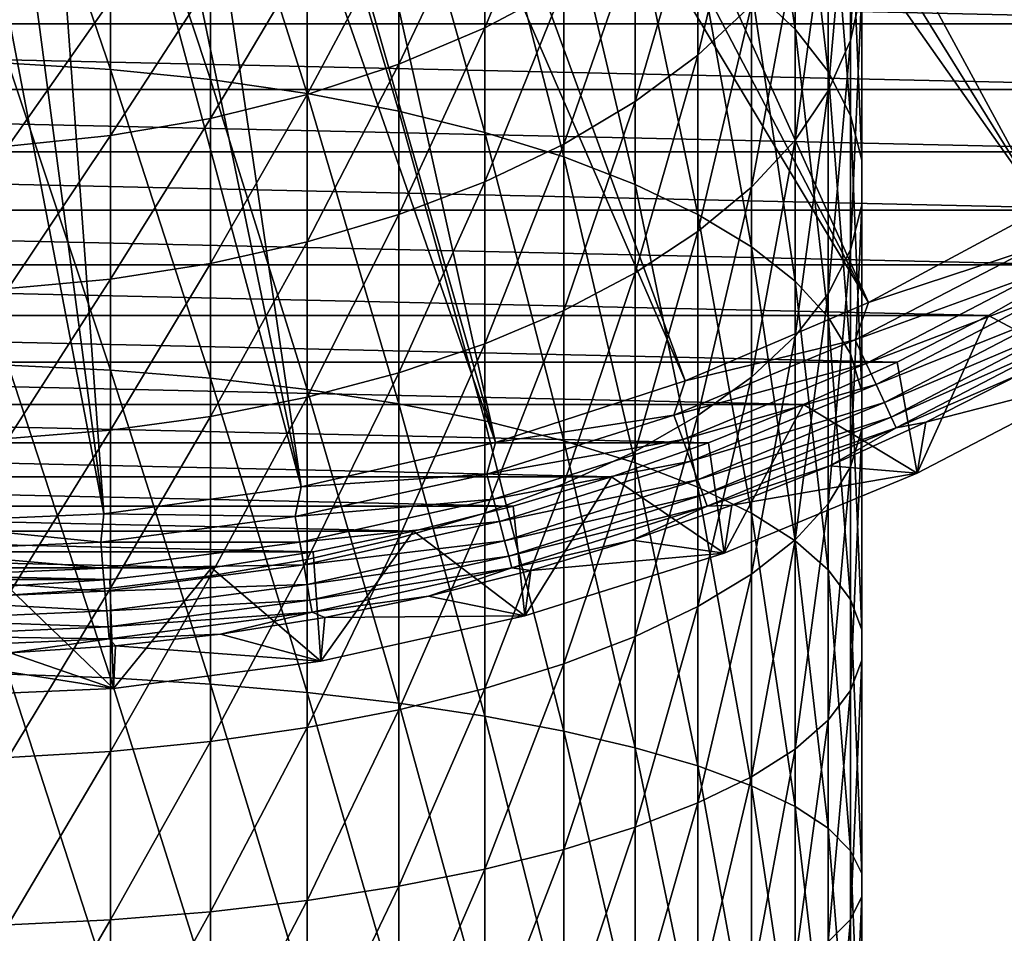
# Model space of a CAD drawing. Header units: metres. Extents: x -109 to 109, y -342 to 116.
# Tile 196 of 213: x 78 to 91, y 48 to 60. Entities that reach past the tile are written whole.
import ezdxf

# ---------------------------------------------------------------- set-up
doc = ezdxf.new("R2010")
doc.units = ezdxf.units.M
doc.layers.add('solid_505140_SW0001', color=7, linetype='CONTINUOUS')

msp = doc.modelspace()

# ---------------------------------------------------------------- linework, layer by layer
at = {"layer": 'solid_505140_SW0001'}
for points in [[(94.208527, 59.226273, -253.347092), (85.846077, 70.736244, -248.168854), (85.160034, 70.26474, -248.168854)], [(94.208527, 59.226273, -253.347092), (96.322075, 60.91177, -253.347092), (85.846077, 70.736244, -248.168854)], [(91.952393, 57.737011, -253.347092), (85.160034, 70.26474, -248.168854), (84.450256, 69.829781, -248.168854)], [(91.952393, 57.737011, -253.347092), (94.208527, 59.226273, -253.347092), (85.160034, 70.26474, -248.168854)], [(91.952393, 57.737011, -253.347092), (84.450256, 69.829781, -248.168854), (83.718681, 69.432571, -248.168854)], [(89.571846, 56.455986, -253.347092), (83.718681, 69.432571, -248.168854), (82.967316, 69.074188, -248.168854)], [(89.571846, 56.455986, -253.347092), (91.952393, 57.737011, -253.347092), (83.718681, 69.432571, -248.168854)], [(89.571846, 56.455986, -253.347092), (82.967316, 69.074188, -248.168854), (82.198227, 68.755623, -248.168854)], [(87.08606, 55.393513, -253.347092), (82.198227, 68.755623, -248.168854), (81.413513, 68.477737, -248.168854)], [(87.08606, 55.393513, -253.347092), (89.571846, 56.455986, -253.347092), (82.198227, 68.755623, -248.168854)], [(84.515038, 54.55814, -253.347092), (81.413513, 68.477737, -248.168854), (80.615326, 68.241302, -248.168854)], [(84.515038, 54.55814, -253.347092), (87.08606, 55.393513, -253.347092), (81.413513, 68.477737, -248.168854)], [(84.515038, 54.55814, -253.347092), (80.615326, 68.241302, -248.168854), (79.805862, 68.046974, -248.168854)], [(81.879478, 53.956589, -253.347092), (79.805862, 68.046974, -248.168854), (78.987343, 67.895271, -248.168854)], [(81.879478, 53.956589, -253.347092), (84.515038, 54.55814, -253.347092), (79.805862, 68.046974, -248.168854)], [(81.879478, 53.956589, -253.347092), (78.987343, 67.895271, -248.168854), (78.16201, 67.786613, -248.168854)], [(79.200607, 53.593712, -253.347092), (77.332138, 67.721306, -248.168854), (76.5, 67.699516, -248.168854)], [(79.200607, 53.593712, -253.347092), (78.16201, 67.786613, -248.168854), (77.332138, 67.721306, -248.168854)], [(79.200607, 53.593712, -253.347092), (81.879478, 53.956589, -253.347092), (78.16201, 67.786613, -248.168854)], [(79.200607, 53.593712, -253.347092), (76.5, 67.699516, -248.168854), (76.5, 53.472427, -253.347092)], [(88.576698, 60.16552, -0.098515), (88.576698, 63.46394, -1.837521), (87.985657, 64.101616, -0.730541)], [(87.985657, 60.718605, 1.053065), (88.576698, 60.16552, -0.098515), (87.985657, 64.101616, -0.730541)], [(79.294617, 59.618465, 8.731371), (79.294617, 63.578938, 7.008547), (77.905548, 63.677528, 7.213824)], [(77.905548, 59.701427, 8.943448), (79.294617, 59.618465, 8.731371), (77.905548, 63.677528, 7.213824)], [(80.650917, 59.481281, 8.380672), (80.650917, 63.415901, 6.669093), (79.294617, 63.578938, 7.008547)], [(79.294617, 59.618465, 8.731371), (80.650917, 59.481281, 8.380672), (79.294617, 63.578938, 7.008547)], [(89.026154, 59.588009, -1.300947), (89.026154, 62.7981, -2.993384), (88.576698, 63.46394, -1.837521)], [(88.576698, 60.16552, -0.098515), (89.026154, 59.588009, -1.300947), (88.576698, 63.46394, -1.837521)], [(89.328743, 60.012283, -7.829413), (89.328743, 62.732822, -9.535296), (89.480934, 63.520073, -8.378384)], [(89.480934, 60.710785, -6.616852), (89.328743, 60.012283, -7.829413), (89.480934, 63.520073, -8.378384)], [(81.958557, 59.291481, 7.895463), (81.958557, 63.190334, 6.199441), (80.650917, 63.415901, 6.669093)], [(80.650917, 59.481281, 8.380672), (81.958557, 59.291481, 7.895463), (80.650917, 63.415901, 6.669093)], [(83.202202, 59.051285, 7.281434), (83.202202, 62.904881, 5.6051), (81.958557, 63.190334, 6.199441)], [(81.958557, 59.291481, 7.895463), (83.202202, 59.051285, 7.281434), (81.958557, 63.190334, 6.199441)], [(84.367264, 58.763515, 6.545782), (84.367264, 62.562889, 4.893036), (83.202202, 62.904881, 5.6051)], [(83.202202, 59.051285, 7.281434), (84.367264, 58.763515, 6.545782), (83.202202, 62.904881, 5.6051)], [(84.367264, 60.182117, -17.891155), (84.367264, 62.149517, -19.581551), (85.440094, 62.768837, -18.91308)], [(85.440094, 60.749695, -17.178228), (84.367264, 60.182117, -17.891155), (85.440094, 62.768837, -18.91308)], [(87.259956, 59.811768, -13.827971), (87.259956, 62.084152, -15.502048), (87.985657, 62.835381, -14.558446)], [(87.985657, 60.490307, -12.830817), (87.259956, 59.811768, -13.827971), (87.985657, 62.835381, -14.558446)], [(89.328743, 58.992844, -2.540135), (89.328743, 62.111904, -4.184579), (89.026154, 62.7981, -2.993384)], [(89.026154, 59.588009, -1.300947), (89.328743, 58.992844, -2.540135), (89.026154, 62.7981, -2.993384)], [(89.026154, 59.326088, -9.020608), (89.026154, 61.959446, -10.671824), (89.328743, 62.732822, -9.535296)], [(89.328743, 60.012283, -7.829413), (89.026154, 59.326088, -9.020608), (89.328743, 62.732822, -9.535296)], [(85.440094, 58.431545, 5.697134), (85.440094, 62.168362, 4.071598), (84.367264, 62.562889, 4.893036)], [(84.367264, 58.763515, 6.545782), (85.440094, 58.431545, 5.697134), (84.367264, 62.562889, 4.893036)], [(83.202202, 59.690109, -18.509155), (83.202202, 61.612659, -20.161015), (84.367264, 62.149517, -19.581551)], [(84.367264, 60.182117, -17.891155), (83.202202, 59.690109, -18.509155), (84.367264, 62.149517, -19.581551)], [(86.408104, 58.059261, 4.745437), (86.408104, 61.725933, 3.150416), (85.440094, 62.168362, 4.071598)], [(85.440094, 58.431545, 5.697134), (86.408104, 58.059261, 4.745437), (85.440094, 62.168362, 4.071598)], [(89.480934, 58.387005, -3.80155), (89.480934, 61.413403, -5.397141), (89.328743, 62.111904, -4.184579)], [(89.328743, 58.992844, -2.540135), (89.480934, 58.387005, -3.80155), (89.328743, 62.111904, -4.184579)], [(86.408104, 59.181347, -14.754413), (86.408104, 61.386196, -16.378736), (87.259956, 62.084152, -15.502048)], [(87.259956, 59.811768, -13.827971), (86.408104, 59.181347, -14.754413), (87.259956, 62.084152, -15.502048)], [(88.576698, 58.660248, -10.176472), (88.576698, 61.209007, -11.77464), (89.026154, 61.959446, -10.671824)], [(89.026154, 59.326088, -9.020608), (88.576698, 58.660248, -10.176472), (89.026154, 61.959446, -10.671824)], [(87.259956, 57.651035, 3.701851), (87.259956, 61.240784, 2.140291), (86.408104, 61.725933, 3.150416)], [(86.408104, 58.059261, 4.745437), (87.259956, 57.651035, 3.701851), (86.408104, 61.725933, 3.150416)], [(81.958557, 59.279442, -19.024982), (81.958557, 61.164558, -20.644678), (83.202202, 61.612659, -20.161015)], [(83.202202, 59.690109, -18.509155), (81.958557, 59.279442, -19.024982), (83.202202, 61.612659, -20.161015)], [(85.440094, 58.606438, -15.599278), (85.440094, 60.749695, -17.178228), (86.408104, 61.386196, -16.378736)], [(86.408104, 59.181347, -14.754413), (85.440094, 58.606438, -15.599278), (86.408104, 61.386196, -16.378736)], [(89.480934, 57.777596, -5.070404), (89.480934, 60.710785, -6.616852), (89.480934, 61.413403, -5.397141)], [(89.480934, 58.387005, -3.80155), (89.480934, 57.777596, -5.070404), (89.480934, 61.413403, -5.397141)], [(96.910835, 60.237408, -259), (56.089169, 60.237408, -259), (55.061275, 61.176922, -259)], [(96.910835, 60.237408, -259), (55.061275, 61.176922, -259), (97.938728, 61.176922, -259)], [(80.650917, 58.954933, -19.432592), (80.650917, 60.810467, -21.026873), (81.958557, 61.164558, -20.644678)], [(81.958557, 59.279442, -19.024982), (80.650917, 58.954933, -19.432592), (81.958557, 61.164558, -20.644678)], [(87.985657, 57.211651, 2.578609), (87.985657, 60.718605, 1.053065), (87.259956, 61.240784, 2.140291)], [(87.259956, 57.651035, 3.701851), (87.985657, 57.211651, 2.578609), (87.259956, 61.240784, 2.140291)], [(87.985657, 58.022568, -11.283451), (87.985657, 60.490307, -12.830817), (88.576698, 61.209007, -11.77464)], [(88.576698, 58.660248, -10.176472), (87.985657, 58.022568, -11.283451), (88.576698, 61.209007, -11.77464)], [(79.294617, 58.720387, -19.727205), (79.294617, 60.554535, -21.303114), (80.650917, 60.810467, -21.026873)], [(80.650917, 58.954933, -19.432592), (79.294617, 58.720387, -19.727205), (80.650917, 60.810467, -21.026873)], [(84.367264, 58.093781, -16.352665), (84.367264, 60.182117, -17.891155), (85.440094, 60.749695, -17.178228)], [(85.440094, 58.606438, -15.599278), (84.367264, 58.093781, -16.352665), (85.440094, 60.749695, -17.178228)], [(88.576698, 56.746254, 1.388883), (88.576698, 60.16552, -0.098515), (87.985657, 60.718605, 1.053065)], [(87.985657, 57.211651, 2.578609), (88.576698, 56.746254, 1.388883), (87.985657, 60.718605, 1.053065)], [(89.328743, 57.171757, -6.331819), (89.328743, 60.012283, -7.829413), (89.480934, 60.710785, -6.616852)], [(89.480934, 57.777596, -5.070404), (89.328743, 57.171757, -6.331819), (89.480934, 60.710785, -6.616852)], [(77.905548, 58.578548, -19.905365), (77.905548, 60.399769, -21.470163), (79.294617, 60.554535, -21.303114)], [(79.294617, 58.720387, -19.727205), (77.905548, 58.578548, -19.905365), (79.294617, 60.554535, -21.303114)], [(87.259956, 57.420525, -12.328569), (87.259956, 59.811768, -13.827971), (87.985657, 60.490307, -12.830817)], [(87.985657, 58.022568, -11.283451), (87.259956, 57.420525, -12.328569), (87.985657, 60.490307, -12.830817)], [(95.84243, 59.345436, -259), (57.157566, 59.345436, -259), (56.089169, 60.237408, -259)], [(95.84243, 59.345436, -259), (56.089169, 60.237408, -259), (96.910835, 60.237408, -259)], [(83.202202, 57.64938, -17.005737), (83.202202, 59.690109, -18.509155), (84.367264, 60.182117, -17.891155)], [(84.367264, 58.093781, -16.352665), (83.202202, 57.64938, -17.005737), (84.367264, 60.182117, -17.891155)], [(89.026154, 56.260311, 0.146618), (89.026154, 59.588009, -1.300947), (88.576698, 60.16552, -0.098515)], [(88.576698, 56.746254, 1.388883), (89.026154, 56.260311, 0.146618), (88.576698, 60.16552, -0.098515)], [(89.026154, 56.576591, -7.571007), (89.026154, 59.326088, -9.020608), (89.328743, 60.012283, -7.829413)], [(89.328743, 57.171757, -6.331819), (89.026154, 56.576591, -7.571007), (89.328743, 60.012283, -7.829413)], [(79.294617, 55.540218, 10.153107), (79.294617, 59.618465, 8.731371), (77.905548, 59.701427, 8.943448)], [(77.905548, 55.607082, 10.370795), (79.294617, 55.540218, 10.153107), (77.905548, 59.701427, 8.943448)], [(86.408104, 56.861172, -13.299573), (86.408104, 59.181347, -14.754413), (87.259956, 59.811768, -13.827971)], [(87.259956, 57.420525, -12.328569), (86.408104, 56.861172, -13.299573), (87.259956, 59.811768, -13.827971)], [(80.650917, 55.429653, 9.793128), (80.650917, 59.481281, 8.380672), (79.294617, 59.618465, 8.731371)], [(79.294617, 55.540218, 10.153107), (80.650917, 55.429653, 9.793128), (79.294617, 59.618465, 8.731371)], [(81.958557, 57.27845, -17.55084), (81.958557, 59.279442, -19.024982), (83.202202, 59.690109, -18.509155)], [(83.202202, 57.64938, -17.005737), (81.958557, 57.27845, -17.55084), (83.202202, 59.690109, -18.509155)], [(89.328743, 55.75951, -1.133619), (89.328743, 58.992844, -2.540135), (89.026154, 59.588009, -1.300947)], [(89.026154, 56.260311, 0.146618), (89.328743, 55.75951, -1.133619), (89.026154, 59.588009, -1.300947)], [(81.958557, 55.276676, 9.295081), (81.958557, 59.291481, 7.895463), (80.650917, 59.481281, 8.380672)], [(80.650917, 55.429653, 9.793128), (81.958557, 55.276676, 9.295081), (80.650917, 59.481281, 8.380672)], [(94.734879, 58.502159, -259), (58.265121, 58.502159, -259), (57.157566, 59.345436, -259)], [(94.734879, 58.502159, -259), (57.157566, 59.345436, -259), (95.84243, 59.345436, -259)], [(88.576698, 55.999081, -8.773439), (88.576698, 58.660248, -10.176472), (89.026154, 59.326088, -9.020608)], [(89.026154, 56.576591, -7.571007), (88.576698, 55.999081, -8.773439), (89.026154, 59.326088, -9.020608)], [(80.650917, 56.98534, -17.981583), (80.650917, 58.954933, -19.432592), (81.958557, 59.279442, -19.024982)], [(81.958557, 57.27845, -17.55084), (80.650917, 56.98534, -17.981583), (81.958557, 59.279442, -19.024982)], [(83.202202, 55.083088, 8.664804), (83.202202, 59.051285, 7.281434), (81.958557, 59.291481, 7.895463)], [(81.958557, 55.276676, 9.295081), (83.202202, 55.083088, 8.664804), (81.958557, 59.291481, 7.895463)], [(85.440094, 56.351074, -14.185079), (85.440094, 58.606438, -15.599278), (86.408104, 59.181347, -14.754413)], [(86.408104, 56.861172, -13.299573), (85.440094, 56.351074, -14.185079), (86.408104, 59.181347, -14.754413)], [(84.367264, 54.851154, 7.909687), (84.367264, 58.763515, 6.545782), (83.202202, 59.051285, 7.281434)], [(83.202202, 55.083088, 8.664804), (84.367264, 54.851154, 7.909687), (83.202202, 59.051285, 7.281434)], [(79.294617, 56.773487, -18.292915), (79.294617, 58.720387, -19.727205), (80.650917, 58.954933, -19.432592)], [(80.650917, 56.98534, -17.981583), (79.294617, 56.773487, -18.292915), (80.650917, 58.954933, -19.432592)], [(89.480934, 55.249729, -2.436819), (89.480934, 58.387005, -3.80155), (89.328743, 58.992844, -2.540135)], [(89.328743, 55.75951, -1.133619), (89.480934, 55.249729, -2.436819), (89.328743, 58.992844, -2.540135)], [(85.440094, 54.583595, 7.038583), (85.440094, 58.431545, 5.697134), (84.367264, 58.763515, 6.545782)], [(84.367264, 54.851154, 7.909687), (85.440094, 54.583595, 7.038583), (84.367264, 58.763515, 6.545782)], [(77.905548, 56.645374, -18.481186), (77.905548, 58.578548, -19.905365), (79.294617, 58.720387, -19.727205)], [(79.294617, 56.773487, -18.292915), (77.905548, 56.645374, -18.481186), (79.294617, 58.720387, -19.727205)], [(87.985657, 55.445995, -9.925019), (87.985657, 58.022568, -11.283451), (88.576698, 58.660248, -10.176472)], [(88.576698, 55.999081, -8.773439), (87.985657, 55.445995, -9.925019), (88.576698, 58.660248, -10.176472)], [(93.590271, 57.709148, -259), (59.409733, 57.709148, -259), (58.265121, 58.502159, -259)], [(93.590271, 57.709148, -259), (58.265121, 58.502159, -259), (94.734879, 58.502159, -259)], [(84.367264, 55.896206, -14.974703), (84.367264, 58.093781, -16.352665), (85.440094, 58.606438, -15.599278)], [(85.440094, 56.351074, -14.185079), (84.367264, 55.896206, -14.974703), (85.440094, 58.606438, -15.599278)], [(86.408104, 54.28355, 6.061704), (86.408104, 58.059261, 4.745437), (85.440094, 58.431545, 5.697134)], [(85.440094, 54.583595, 7.038583), (86.408104, 54.28355, 6.061704), (85.440094, 58.431545, 5.697134)], [(89.480934, 54.736942, -3.747704), (89.480934, 57.777596, -5.070404), (89.480934, 58.387005, -3.80155)], [(89.480934, 55.249729, -2.436819), (89.480934, 54.736942, -3.747704), (89.480934, 58.387005, -3.80155)], [(83.202202, 55.501904, -15.659188), (83.202202, 57.64938, -17.005737), (84.367264, 58.093781, -16.352665)], [(84.367264, 55.896206, -14.974703), (83.202202, 55.501904, -15.659188), (84.367264, 58.093781, -16.352665)], [(87.259956, 53.954533, 4.990505), (87.259956, 57.651035, 3.701851), (86.408104, 58.059261, 4.745437)], [(86.408104, 54.28355, 6.061704), (87.259956, 53.954533, 4.990505), (86.408104, 58.059261, 4.745437)], [(87.259956, 54.923817, -11.012245), (87.259956, 57.420525, -12.328569), (87.985657, 58.022568, -11.283451)], [(87.985657, 55.445995, -9.925019), (87.259956, 54.923817, -11.012245), (87.985657, 58.022568, -11.283451)], [(92.411697, 56.968601, -259), (60.588306, 56.968601, -259), (59.409733, 57.709148, -259)], [(92.411697, 56.968601, -259), (59.409733, 57.709148, -259), (93.590271, 57.709148, -259)], [(89.328743, 54.227161, -5.050905), (89.328743, 57.171757, -6.331819), (89.480934, 57.777596, -5.070404)], [(89.480934, 54.736942, -3.747704), (89.328743, 54.227161, -5.050905), (89.480934, 57.777596, -5.070404)], [(91.754517, 57.17841, -253.519211), (91.952393, 57.737011, -253.347092), (89.571846, 56.455986, -253.347092)], [(81.958557, 55.172791, -16.230513), (81.958557, 57.27845, -17.55084), (83.202202, 57.64938, -17.005737)], [(83.202202, 55.501904, -15.659188), (81.958557, 55.172791, -16.230513), (83.202202, 57.64938, -17.005737)], [(87.985657, 53.600399, 3.837543), (87.985657, 57.211651, 2.578609), (87.259956, 57.651035, 3.701851)], [(87.259956, 53.954533, 4.990505), (87.985657, 53.600399, 3.837543), (87.259956, 57.651035, 3.701851)], [(86.408104, 54.438667, -12.02237), (86.408104, 56.861172, -13.299573), (87.259956, 57.420525, -12.328569)], [(87.259956, 54.923817, -11.012245), (86.408104, 54.438667, -12.02237), (87.259956, 57.420525, -12.328569)], [(80.650917, 54.912727, -16.681973), (80.650917, 56.98534, -17.981583), (81.958557, 57.27845, -17.55084)], [(81.958557, 55.172791, -16.230513), (80.650917, 54.912727, -16.681973), (81.958557, 57.27845, -17.55084)], [(88.576698, 53.225307, 2.616335), (88.576698, 56.746254, 1.388883), (87.985657, 57.211651, 2.578609)], [(87.985657, 53.600399, 3.837543), (88.576698, 53.225307, 2.616335), (87.985657, 57.211651, 2.578609)], [(89.026154, 53.72636, -6.331141), (89.026154, 56.576591, -7.571007), (89.328743, 57.171757, -6.331819)], [(89.328743, 54.227161, -5.050905), (89.026154, 53.72636, -6.331141), (89.328743, 57.171757, -6.331819)], [(89.393669, 55.949432, -253.519211), (91.754517, 57.17841, -253.519211), (89.571846, 56.455986, -253.347092)], [(91.93045, 56.873676, -253.746521), (91.754517, 57.17841, -253.519211), (89.393669, 55.949432, -253.519211)], [(91.200783, 56.281502, -259), (61.799213, 56.281502, -259), (60.588306, 56.968601, -259)], [(91.200783, 56.281502, -259), (60.588306, 56.968601, -259), (92.411697, 56.968601, -259)], [(79.294617, 54.724754, -17.00828), (79.294617, 56.773487, -18.292915), (80.650917, 56.98534, -17.981583)], [(80.650917, 54.912727, -16.681973), (79.294617, 54.724754, -17.00828), (80.650917, 56.98534, -17.981583)], [(91.200783, 56.281502, -259), (92.411697, 56.968601, -259), (92.750031, 55.454193, -258.739532)], [(77.905548, 54.611084, -17.205608), (77.905548, 56.645374, -18.481186), (79.294617, 56.773487, -18.292915)], [(79.294617, 54.724754, -17.00828), (77.905548, 54.611084, -17.205608), (79.294617, 56.773487, -18.292915)], [(85.440094, 53.996239, -12.943552), (85.440094, 56.351074, -14.185079), (86.408104, 56.861172, -13.299573)], [(86.408104, 54.438667, -12.02237), (85.440094, 53.996239, -12.943552), (86.408104, 56.861172, -13.299573)], [(89.542381, 55.630524, -253.746521), (91.93045, 56.873676, -253.746521), (89.393669, 55.949432, -253.519211)], [(92.087463, 56.601723, -254.023773), (91.93045, 56.873676, -253.746521), (89.542381, 55.630524, -253.746521)], [(89.026154, 52.833652, 1.341201), (89.026154, 56.260311, 0.146618), (88.576698, 56.746254, 1.388883)], [(88.576698, 53.225307, 2.616335), (89.026154, 52.833652, 1.341201), (88.576698, 56.746254, 1.388883)], [(88.576698, 53.240417, -7.573406), (88.576698, 55.999081, -8.773439), (89.026154, 56.576591, -7.571007)], [(89.026154, 53.72636, -6.331141), (88.576698, 53.240417, -7.573406), (89.026154, 56.576591, -7.571007)], [(89.675095, 55.345921, -254.023773), (92.087463, 56.601723, -254.023773), (89.542381, 55.630524, -253.746521)], [(92.222038, 56.368633, -254.344772), (92.087463, 56.601723, -254.023773), (89.675095, 55.345921, -254.023773)], [(89.393669, 55.949432, -253.519211), (89.571846, 56.455986, -253.347092), (87.08606, 55.393513, -253.347092)], [(89.788841, 55.10199, -254.344772), (92.222038, 56.368633, -254.344772), (89.675095, 55.345921, -254.023773)], [(92.331161, 56.179626, -254.702332), (92.222038, 56.368633, -254.344772), (89.788841, 55.10199, -254.344772)], [(89.959984, 55.649303, -259), (63.040012, 55.649303, -259), (61.799213, 56.281502, -259)], [(89.959984, 55.649303, -259), (61.799213, 56.281502, -259), (91.200783, 56.281502, -259)], [(84.367264, 53.601715, -13.76499), (84.367264, 55.896206, -14.974703), (85.440094, 56.351074, -14.185079)], [(85.440094, 53.996239, -12.943552), (84.367264, 53.601715, -13.76499), (85.440094, 56.351074, -14.185079)], [(89.328743, 52.430023, 0.027088), (89.328743, 55.75951, -1.133619), (89.026154, 56.260311, 0.146618)], [(89.026154, 52.833652, 1.341201), (89.328743, 52.430023, 0.027088), (89.026154, 56.260311, 0.146618)], [(89.959984, 55.649303, -259), (91.200783, 56.281502, -259), (90.235161, 54.145031, -258.739532)], [(91.200783, 56.281502, -259), (92.750031, 55.454193, -258.739532), (90.235161, 54.145031, -258.739532)], [(89.881073, 54.904194, -254.702332), (92.331161, 56.179626, -254.702332), (89.788841, 55.10199, -254.344772)], [(92.412392, 56.038933, -255.088455), (92.331161, 56.179626, -254.702332), (89.881073, 54.904194, -254.702332)], [(87.985657, 52.775024, -8.763133), (87.985657, 55.445995, -9.925019), (88.576698, 55.999081, -8.773439)], [(88.576698, 53.240417, -7.573406), (87.985657, 52.775024, -8.763133), (88.576698, 55.999081, -8.773439)], [(89.94973, 54.756954, -255.088455), (92.412392, 56.038933, -255.088455), (89.881073, 54.904194, -254.702332)], [(89.94973, 54.756954, -255.088455), (91.629364, 55.484886, -255.49202), (92.412392, 56.038933, -255.088455)], [(83.202202, 53.25972, -14.477054), (83.202202, 55.501904, -15.659188), (84.367264, 55.896206, -14.974703)], [(84.367264, 53.601715, -13.76499), (83.202202, 53.25972, -14.477054), (84.367264, 55.896206, -14.974703)], [(86.9347, 54.930893, -253.519211), (89.393669, 55.949432, -253.519211), (87.08606, 55.393513, -253.347092)], [(89.542381, 55.630524, -253.746521), (89.393669, 55.949432, -253.519211), (86.9347, 54.930893, -253.519211)], [(89.480934, 52.019157, -1.310595), (89.480934, 55.249729, -2.436819), (89.328743, 55.75951, -1.133619)], [(89.328743, 52.430023, 0.027088), (89.480934, 52.019157, -1.310595), (89.328743, 55.75951, -1.133619)], [(88.692764, 55.073692, -259), (64.307236, 55.073692, -259), (63.040012, 55.649303, -259)], [(88.692764, 55.073692, -259), (63.040012, 55.649303, -259), (89.959984, 55.649303, -259)], [(79.294617, 51.367046, 11.265786), (79.294617, 55.540218, 10.153107), (77.905548, 55.607082, 10.370795)], [(77.905548, 51.417439, 11.487867), (79.294617, 51.367046, 11.265786), (77.905548, 55.607082, 10.370795)], [(87.055054, 54.600239, -253.746521), (89.542381, 55.630524, -253.746521), (86.9347, 54.930893, -253.519211)], [(89.675095, 55.345921, -254.023773), (89.542381, 55.630524, -253.746521), (87.055054, 54.600239, -253.746521)], [(88.692764, 55.073692, -259), (89.959984, 55.649303, -259), (90.235161, 54.145031, -258.739532)], [(80.650917, 51.283718, 10.898545), (80.650917, 55.429653, 9.793128), (79.294617, 55.540218, 10.153107)], [(79.294617, 51.367046, 11.265786), (80.650917, 51.283718, 10.898545), (79.294617, 55.540218, 10.153107)], [(81.958557, 51.168427, 10.39045), (81.958557, 55.276676, 9.295081), (80.650917, 55.429653, 9.793128)], [(80.650917, 51.283718, 10.898545), (81.958557, 51.168427, 10.39045), (80.650917, 55.429653, 9.793128)], [(81.958557, 52.974266, -15.071396), (81.958557, 55.172791, -16.230513), (83.202202, 55.501904, -15.659188)], [(83.202202, 53.25972, -14.477054), (81.958557, 52.974266, -15.071396), (83.202202, 55.501904, -15.659188)], [(87.259956, 52.335636, -9.886374), (87.259956, 54.923817, -11.012245), (87.985657, 55.445995, -9.925019)], [(87.985657, 52.775024, -8.763133), (87.259956, 52.335636, -9.886374), (87.985657, 55.445995, -9.925019)], [(89.94973, 54.756954, -255.088455), (90.352753, 54.834419, -255.49202), (91.629364, 55.484886, -255.49202)], [(90.235161, 54.145031, -258.739532), (92.750031, 55.454193, -258.739532), (90.352753, 54.834419, -255.49202)], [(92.750031, 55.454193, -258.739532), (91.629364, 55.484886, -255.49202), (90.352753, 54.834419, -255.49202)], [(86.9347, 54.930893, -253.519211), (87.08606, 55.393513, -253.347092), (84.515038, 54.55814, -253.347092)], [(87.162453, 54.305149, -254.023773), (89.675095, 55.345921, -254.023773), (87.055054, 54.600239, -253.746521)], [(89.788841, 55.10199, -254.344772), (89.675095, 55.345921, -254.023773), (87.162453, 54.305149, -254.023773)], [(80.650917, 52.748699, -15.541046), (80.650917, 54.912727, -16.681973), (81.958557, 55.172791, -16.230513)], [(81.958557, 52.974266, -15.071396), (80.650917, 52.748699, -15.541046), (81.958557, 55.172791, -16.230513)], [(83.202202, 51.02253, 9.747458), (83.202202, 55.083088, 8.664804), (81.958557, 55.276676, 9.295081)], [(81.958557, 51.168427, 10.39045), (83.202202, 51.02253, 9.747458), (81.958557, 55.276676, 9.295081)], [(89.480934, 51.605865, -2.656166), (89.480934, 54.736942, -3.747704), (89.480934, 55.249729, -2.436819)], [(89.480934, 52.019157, -1.310595), (89.480934, 51.605865, -2.656166), (89.480934, 55.249729, -2.436819)], [(87.400833, 54.555477, -259), (65.599167, 54.555477, -259), (64.307236, 55.073692, -259)], [(87.400833, 54.555477, -259), (64.307236, 55.073692, -259), (88.692764, 55.073692, -259)], [(84.367264, 50.847733, 8.977107), (84.367264, 54.851154, 7.909687), (83.202202, 55.083088, 8.664804)], [(83.202202, 51.02253, 9.747458), (84.367264, 50.847733, 8.977107), (83.202202, 55.083088, 8.664804)], [(87.254509, 54.052235, -254.344772), (89.788841, 55.10199, -254.344772), (87.162453, 54.305149, -254.023773)], [(89.881073, 54.904194, -254.702332), (89.788841, 55.10199, -254.344772), (87.254509, 54.052235, -254.344772)], [(87.400833, 54.555477, -259), (88.692764, 55.073692, -259), (87.615608, 53.059971, -258.739532)], [(88.692764, 55.073692, -259), (90.235161, 54.145031, -258.739532), (87.615608, 53.059971, -258.739532)], [(79.294617, 52.585667, -15.880501), (79.294617, 54.724754, -17.00828), (80.650917, 54.912727, -16.681973)], [(80.650917, 52.748699, -15.541046), (79.294617, 52.585667, -15.880501), (80.650917, 54.912727, -16.681973)], [(84.396317, 54.130543, -253.519211), (86.9347, 54.930893, -253.519211), (84.515038, 54.55814, -253.347092)], [(87.055054, 54.600239, -253.746521), (86.9347, 54.930893, -253.519211), (84.396317, 54.130543, -253.519211)], [(86.408104, 51.92741, -10.92996), (86.408104, 54.438667, -12.02237), (87.259956, 54.923817, -11.012245)], [(87.259956, 52.335636, -9.886374), (86.408104, 51.92741, -10.92996), (87.259956, 54.923817, -11.012245)], [(87.329155, 53.847153, -254.702332), (89.881073, 54.904194, -254.702332), (87.254509, 54.052235, -254.344772)], [(89.94973, 54.756954, -255.088455), (89.881073, 54.904194, -254.702332), (87.329155, 53.847153, -254.702332)], [(85.440094, 50.646084, 8.088429), (85.440094, 54.583595, 7.038583), (84.367264, 54.851154, 7.909687)], [(84.367264, 50.847733, 8.977107), (85.440094, 50.646084, 8.088429), (84.367264, 54.851154, 7.909687)], [(87.384712, 53.694492, -255.088455), (89.94973, 54.756954, -255.088455), (87.329155, 53.847153, -254.702332)], [(87.384712, 53.694492, -255.088455), (89.048248, 54.241886, -255.49202), (89.94973, 54.756954, -255.088455)], [(90.235161, 54.145031, -258.739532), (90.352753, 54.834419, -255.49202), (89.048248, 54.241886, -255.49202)], [(89.94973, 54.756954, -255.088455), (89.048248, 54.241886, -255.49202), (90.352753, 54.834419, -255.49202)], [(77.905548, 52.487072, -16.085777), (77.905548, 54.611084, -17.205608), (79.294617, 54.724754, -17.00828)], [(79.294617, 52.585667, -15.880501), (77.905548, 52.487072, -16.085777), (79.294617, 54.724754, -17.00828)], [(89.328743, 51.194996, -3.993849), (89.328743, 54.227161, -5.050905), (89.480934, 54.736942, -3.747704)], [(89.480934, 51.605865, -2.656166), (89.328743, 51.194996, -3.993849), (89.480934, 54.736942, -3.747704)], [(86.086472, 54.095543, -259), (66.913528, 54.095543, -259), (65.599167, 54.555477, -259)], [(86.086472, 54.095543, -259), (65.599167, 54.555477, -259), (87.400833, 54.555477, -259)], [(84.396317, 54.130543, -253.519211), (84.515038, 54.55814, -253.347092), (81.879478, 53.956589, -253.347092)], [(84.487389, 53.790657, -253.746521), (87.055054, 54.600239, -253.746521), (84.396317, 54.130543, -253.519211)], [(87.162453, 54.305149, -254.023773), (87.055054, 54.600239, -253.746521), (84.487389, 53.790657, -253.746521)], [(86.408104, 50.419952, 7.091843), (86.408104, 54.28355, 6.061704), (85.440094, 54.583595, 7.038583)], [(85.440094, 50.646084, 8.088429), (86.408104, 50.419952, 7.091843), (85.440094, 54.583595, 7.038583)], [(86.086472, 54.095543, -259), (87.400833, 54.555477, -259), (87.615608, 53.059971, -258.739532)], [(85.440094, 51.55513, -11.881657), (85.440094, 53.996239, -12.943552), (86.408104, 54.438667, -12.02237)], [(86.408104, 51.92741, -10.92996), (85.440094, 51.55513, -11.881657), (86.408104, 54.438667, -12.02237)], [(84.568665, 53.487331, -254.023773), (87.162453, 54.305149, -254.023773), (84.487389, 53.790657, -253.746521)], [(87.254509, 54.052235, -254.344772), (87.162453, 54.305149, -254.023773), (84.568665, 53.487331, -254.023773)], [(87.259956, 50.171986, 5.999032), (87.259956, 53.954533, 4.990505), (86.408104, 54.28355, 6.061704)], [(86.408104, 50.419952, 7.091843), (87.259956, 50.171986, 5.999032), (86.408104, 54.28355, 6.061704)], [(87.384712, 53.694492, -255.088455), (87.718468, 53.708473, -255.49202), (89.048248, 54.241886, -255.49202)], [(90.235161, 54.145031, -258.739532), (89.048248, 54.241886, -255.49202), (87.718468, 53.708473, -255.49202)], [(89.026154, 50.79137, -5.307961), (89.026154, 53.72636, -6.331141), (89.328743, 54.227161, -5.050905)], [(89.328743, 51.194996, -3.993849), (89.026154, 50.79137, -5.307961), (89.328743, 54.227161, -5.050905)], [(84.753281, 53.695206, -259), (68.246719, 53.695206, -259), (66.913528, 54.095543, -259)], [(84.753281, 53.695206, -259), (66.913528, 54.095543, -259), (86.086472, 54.095543, -259)], [(81.797836, 53.554474, -253.519211), (84.396317, 54.130543, -253.519211), (81.879478, 53.956589, -253.347092)], [(84.487389, 53.790657, -253.746521), (84.396317, 54.130543, -253.519211), (81.797836, 53.554474, -253.519211)], [(84.753281, 53.695206, -259), (86.086472, 54.095543, -259), (84.911644, 52.207417, -258.739532)], [(86.086472, 54.095543, -259), (87.615608, 53.059971, -258.739532), (84.911644, 52.207417, -258.739532)], [(87.615608, 53.059971, -258.739532), (90.235161, 54.145031, -258.739532), (87.718468, 53.708473, -255.49202)], [(81.797836, 53.554474, -253.519211), (81.879478, 53.956589, -253.347092), (79.200607, 53.593712, -253.347092)], [(84.367264, 51.223156, -12.730306), (84.367264, 53.601715, -13.76499), (85.440094, 53.996239, -12.943552)], [(85.440094, 51.55513, -11.881657), (84.367264, 51.223156, -12.730306), (85.440094, 53.996239, -12.943552)], [(84.638329, 53.227356, -254.344772), (87.254509, 54.052235, -254.344772), (84.568665, 53.487331, -254.023773)], [(87.329155, 53.847153, -254.702332), (87.254509, 54.052235, -254.344772), (84.638329, 53.227356, -254.344772)], [(87.985657, 49.905094, 4.82281), (87.985657, 53.600399, 3.837543), (87.259956, 53.954533, 4.990505)], [(87.259956, 50.171986, 5.999032), (87.985657, 49.905094, 4.82281), (87.259956, 53.954533, 4.990505)], [(84.694809, 53.016548, -254.702332), (87.329155, 53.847153, -254.702332), (84.638329, 53.227356, -254.344772)], [(87.384712, 53.694492, -255.088455), (87.329155, 53.847153, -254.702332), (84.694809, 53.016548, -254.702332)], [(83.403297, 53.355038, -259), (69.596703, 53.355038, -259), (68.246719, 53.695206, -259)], [(83.403297, 53.355038, -259), (68.246719, 53.695206, -259), (84.753281, 53.695206, -259)], [(81.85894, 53.207947, -253.746521), (84.487389, 53.790657, -253.746521), (81.797836, 53.554474, -253.519211)], [(84.568665, 53.487331, -254.023773), (84.487389, 53.790657, -253.746521), (81.85894, 53.207947, -253.746521)], [(83.403297, 53.355038, -259), (84.753281, 53.695206, -259), (84.911644, 52.207417, -258.739532)], [(84.736862, 52.859627, -255.088455), (87.384712, 53.694492, -255.088455), (84.694809, 53.016548, -254.702332)], [(84.736862, 52.859627, -255.088455), (86.366096, 53.23526, -255.49202), (87.384712, 53.694492, -255.088455)], [(87.615608, 53.059971, -258.739532), (87.718468, 53.708473, -255.49202), (86.366096, 53.23526, -255.49202)], [(87.384712, 53.694492, -255.088455), (86.366096, 53.23526, -255.49202), (87.718468, 53.708473, -255.49202)], [(88.576698, 50.399712, -6.583096), (88.576698, 53.240417, -7.573406), (89.026154, 53.72636, -6.331141)], [(89.026154, 50.79137, -5.307961), (88.576698, 50.399712, -6.583096), (89.026154, 53.72636, -6.331141)], [(79.159035, 53.207069, -253.519211), (79.200607, 53.593712, -253.347092), (76.5, 53.472427, -253.347092)], [(79.159035, 53.207069, -253.519211), (81.797836, 53.554474, -253.519211), (79.200607, 53.593712, -253.347092)], [(81.85894, 53.207947, -253.746521), (81.797836, 53.554474, -253.519211), (79.159035, 53.207069, -253.519211)], [(83.202202, 50.935387, -13.465958), (83.202202, 53.25972, -14.477054), (84.367264, 53.601715, -13.76499)], [(84.367264, 51.223156, -12.730306), (83.202202, 50.935387, -13.465958), (84.367264, 53.601715, -13.76499)], [(88.576698, 49.622406, 3.576966), (88.576698, 53.225307, 2.616335), (87.985657, 53.600399, 3.837543)], [(87.985657, 49.905094, 4.82281), (88.576698, 49.622406, 3.576966), (87.985657, 53.600399, 3.837543)], [(79.159035, 53.207069, -253.519211), (76.5, 53.472427, -253.347092), (76.5, 53.090973, -253.519211)], [(81.913467, 52.898689, -254.023773), (84.568665, 53.487331, -254.023773), (81.85894, 53.207947, -253.746521)], [(84.638329, 53.227356, -254.344772), (84.568665, 53.487331, -254.023773), (81.913467, 52.898689, -254.023773)], [(82.039032, 53.075718, -259), (70.960968, 53.075718, -259), (69.596703, 53.355038, -259)], [(82.039032, 53.075718, -259), (69.596703, 53.355038, -259), (83.403297, 53.355038, -259)], [(82.039032, 53.075718, -259), (83.403297, 53.355038, -259), (82.143631, 51.593761, -258.739532)], [(83.403297, 53.355038, -259), (84.911644, 52.207417, -258.739532), (82.143631, 51.593761, -258.739532)], [(79.189705, 52.856533, -253.746521), (79.159035, 53.207069, -253.519211), (76.5, 53.090973, -253.519211)], [(79.189705, 52.856533, -253.746521), (81.85894, 53.207947, -253.746521), (79.159035, 53.207069, -253.519211)], [(81.913467, 52.898689, -254.023773), (81.85894, 53.207947, -253.746521), (79.189705, 52.856533, -253.746521)], [(81.960205, 52.633633, -254.344772), (84.638329, 53.227356, -254.344772), (81.913467, 52.898689, -254.023773)], [(81.958557, 50.695194, -14.079987), (81.958557, 52.974266, -15.071396), (83.202202, 53.25972, -14.477054)], [(83.202202, 50.935387, -13.465958), (81.958557, 50.695194, -14.079987), (83.202202, 53.25972, -14.477054)], [(84.694809, 53.016548, -254.702332), (84.638329, 53.227356, -254.344772), (81.960205, 52.633633, -254.344772)], [(84.736862, 52.859627, -255.088455), (84.993858, 52.823193, -255.49202), (86.366096, 53.23526, -255.49202)], [(87.615608, 53.059971, -258.739532), (86.366096, 53.23526, -255.49202), (84.993858, 52.823193, -255.49202)], [(87.985657, 50.02462, -7.804303), (87.985657, 52.775024, -8.763133), (88.576698, 53.240417, -7.573406)], [(88.576698, 50.399712, -6.583096), (87.985657, 50.02462, -7.804303), (88.576698, 53.240417, -7.573406)], [(89.026154, 49.327232, 2.276106), (89.026154, 52.833652, 1.341201), (88.576698, 53.225307, 2.616335)], [(88.576698, 49.622406, 3.576966), (89.026154, 49.327232, 2.276106), (88.576698, 53.225307, 2.616335)], [(80.664299, 52.857971, -259), (72.335701, 52.857971, -259), (70.960968, 53.075718, -259)], [(80.664299, 52.857971, -259), (70.960968, 53.075718, -259), (82.039032, 53.075718, -259)], [(79.189705, 52.856533, -253.746521), (76.5, 53.090973, -253.519211), (76.5, 52.739098, -253.746521)], [(80.664299, 52.857971, -259), (82.039032, 53.075718, -259), (82.143631, 51.593761, -258.739532)], [(81.998108, 52.418701, -254.702332), (84.694809, 53.016548, -254.702332), (81.960205, 52.633633, -254.344772)], [(84.736862, 52.859627, -255.088455), (84.694809, 53.016548, -254.702332), (81.998108, 52.418701, -254.702332)], [(84.911644, 52.207417, -258.739532), (87.615608, 53.059971, -258.739532), (84.993858, 52.823193, -255.49202)], [(79.217072, 52.543701, -254.023773), (81.913467, 52.898689, -254.023773), (79.189705, 52.856533, -253.746521)], [(81.960205, 52.633633, -254.344772), (81.913467, 52.898689, -254.023773), (79.217072, 52.543701, -254.023773)], [(80.650917, 50.50539, -14.565195), (80.650917, 52.748699, -15.541046), (81.958557, 52.974266, -15.071396)], [(81.958557, 50.695194, -14.079987), (80.650917, 50.50539, -14.565195), (81.958557, 52.974266, -15.071396)], [(79.281128, 52.702137, -259), (73.718872, 52.702137, -259), (72.335701, 52.857971, -259)], [(79.281128, 52.702137, -259), (72.335701, 52.857971, -259), (80.664299, 52.857971, -259)], [(79.217072, 52.543701, -254.023773), (79.189705, 52.856533, -253.746521), (76.5, 52.739098, -253.746521)], [(79.281128, 52.702137, -259), (80.664299, 52.857971, -259), (79.332504, 51.223667, -258.739532)], [(80.664299, 52.857971, -259), (82.143631, 51.593761, -258.739532), (79.332504, 51.223667, -258.739532)], [(82.026314, 52.258713, -255.088455), (84.736862, 52.859627, -255.088455), (81.998108, 52.418701, -254.702332)], [(82.026314, 52.258713, -255.088455), (83.604507, 52.47311, -255.49202), (84.736862, 52.859627, -255.088455)], [(84.736862, 52.859627, -255.088455), (83.604507, 52.47311, -255.49202), (84.993858, 52.823193, -255.49202)], [(84.911644, 52.207417, -258.739532), (84.993858, 52.823193, -255.49202), (83.604507, 52.47311, -255.49202)], [(87.259956, 49.67049, -8.957265), (87.259956, 52.335636, -9.886374), (87.985657, 52.775024, -8.763133)], [(87.985657, 50.02462, -7.804303), (87.259956, 49.67049, -8.957265), (87.985657, 52.775024, -8.763133)], [(89.328743, 49.023037, 0.935482), (89.328743, 52.430023, 0.027088), (89.026154, 52.833652, 1.341201)], [(89.026154, 49.327232, 2.276106), (89.328743, 49.023037, 0.935482), (89.026154, 52.833652, 1.341201)], [(77.891785, 52.608444, -259), (73.718872, 52.702137, -259), (79.281128, 52.702137, -259)], [(79.217072, 52.543701, -254.023773), (76.5, 52.739098, -253.746521), (76.5, 52.425072, -254.023773)], [(77.891785, 52.608444, -259), (79.281128, 52.702137, -259), (79.332504, 51.223667, -258.739532)], [(79.240532, 52.275578, -254.344772), (81.960205, 52.633633, -254.344772), (79.217072, 52.543701, -254.023773)], [(81.998108, 52.418701, -254.702332), (81.960205, 52.633633, -254.344772), (79.240532, 52.275578, -254.344772)], [(79.294617, 50.368206, -14.915895), (79.294617, 52.585667, -15.880501), (80.650917, 52.748699, -15.541046)], [(80.650917, 50.50539, -14.565195), (79.294617, 50.368206, -14.915895), (80.650917, 52.748699, -15.541046)], [(77.891785, 52.608444, -259), (79.332504, 51.223667, -258.739532), (76.5, 51.099998, -258.739532)], [(79.240532, 52.275578, -254.344772), (79.217072, 52.543701, -254.023773), (76.5, 52.425072, -254.023773)], [(77.905548, 50.285244, -15.127972), (77.905548, 52.487072, -16.085777), (79.294617, 52.585667, -15.880501)], [(79.294617, 50.368206, -14.915895), (77.905548, 50.285244, -15.127972), (79.294617, 52.585667, -15.880501)], [(79.240532, 52.275578, -254.344772), (76.5, 52.425072, -254.023773), (76.5, 52.155926, -254.344772)], [(79.259552, 52.058163, -254.702332), (81.998108, 52.418701, -254.702332), (79.240532, 52.275578, -254.344772)], [(82.026314, 52.258713, -255.088455), (81.998108, 52.418701, -254.702332), (79.259552, 52.058163, -254.702332)], [(82.026314, 52.258713, -255.088455), (82.200851, 52.185707, -255.49202), (83.604507, 52.47311, -255.49202)], [(84.911644, 52.207417, -258.739532), (83.604507, 52.47311, -255.49202), (82.200851, 52.185707, -255.49202)], [(89.480934, 48.713387, -0.429188), (89.480934, 52.019157, -1.310595), (89.328743, 52.430023, 0.027088)], [(89.328743, 49.023037, 0.935482), (89.480934, 48.713387, -0.429188), (89.328743, 52.430023, 0.027088)], [(79.259552, 52.058163, -254.702332), (79.240532, 52.275578, -254.344772), (76.5, 52.155926, -254.344772)], [(79.273712, 51.896324, -255.088455), (82.026314, 52.258713, -255.088455), (79.259552, 52.058163, -254.702332)], [(79.273712, 51.896324, -255.088455), (80.785713, 51.961575, -255.49202), (82.026314, 52.258713, -255.088455)], [(82.026314, 52.258713, -255.088455), (80.785713, 51.961575, -255.49202), (82.200851, 52.185707, -255.49202)], [(86.408104, 49.341473, -10.028465), (86.408104, 51.92741, -10.92996), (87.259956, 52.335636, -9.886374)], [(87.259956, 49.67049, -8.957265), (86.408104, 49.341473, -10.028465), (87.259956, 52.335636, -9.886374)], [(79.259552, 52.058163, -254.702332), (76.5, 52.155926, -254.344772), (76.5, 51.937679, -254.702332)], [(82.143631, 51.593761, -258.739532), (82.200851, 52.185707, -255.49202), (80.785713, 51.961575, -255.49202)], [(82.143631, 51.593761, -258.739532), (84.911644, 52.207417, -258.739532), (82.200851, 52.185707, -255.49202)], [(79.273712, 51.896324, -255.088455), (79.259552, 52.058163, -254.702332), (76.5, 51.937679, -254.702332)], [(79.273712, 51.896324, -255.088455), (79.361946, 51.801151, -255.49202), (80.785713, 51.961575, -255.49202)], [(82.143631, 51.593761, -258.739532), (80.785713, 51.961575, -255.49202), (79.361946, 51.801151, -255.49202)], [(89.480934, 48.401909, -1.801905), (89.480934, 51.605865, -2.656166), (89.480934, 52.019157, -1.310595)], [(89.480934, 48.713387, -0.429188), (89.480934, 48.401909, -1.801905), (89.480934, 52.019157, -1.310595)], [(79.273712, 51.896324, -255.088455), (76.5, 51.937679, -254.702332), (76.5, 51.775223, -255.088455)], [(79.273712, 51.896324, -255.088455), (76.5, 51.775223, -255.088455), (77.932419, 51.704773, -255.49202)], [(79.273712, 51.896324, -255.088455), (77.932419, 51.704773, -255.49202), (79.361946, 51.801151, -255.49202)], [(85.440094, 49.041424, -11.005343), (85.440094, 51.55513, -11.881657), (86.408104, 51.92741, -10.92996)], [(86.408104, 49.341473, -10.028465), (85.440094, 49.041424, -11.005343), (86.408104, 51.92741, -10.92996)], [(79.332504, 51.223667, -258.739532), (77.932419, 51.704773, -255.49202), (76.5, 51.672623, -255.49202)], [(79.332504, 51.223667, -258.739532), (79.361946, 51.801151, -255.49202), (77.932419, 51.704773, -255.49202)], [(79.332504, 51.223667, -258.739532), (82.143631, 51.593761, -258.739532), (79.361946, 51.801151, -255.49202)], [(79.332504, 51.223667, -258.739532), (76.5, 51.672623, -255.49202), (76.5, 51.099998, -258.739532)], [(84.367264, 48.773865, -11.876448), (84.367264, 51.223156, -12.730306), (85.440094, 51.55513, -11.881657)], [(85.440094, 49.041424, -11.005343), (84.367264, 48.773865, -11.876448), (85.440094, 51.55513, -11.881657)], [(89.328743, 48.092255, -3.166575), (89.328743, 51.194996, -3.993849), (89.480934, 51.605865, -2.656166)], [(89.480934, 48.401909, -1.801905), (89.328743, 48.092255, -3.166575), (89.480934, 51.605865, -2.656166)], [(79.294617, 47.12233, 12.063176), (79.294617, 51.367046, 11.265786), (77.905548, 51.417439, 11.487867)], [(77.905548, 47.155968, 12.288404), (79.294617, 47.12233, 12.063176), (77.905548, 51.417439, 11.487867)], [(80.650917, 47.066708, 11.690731), (80.650917, 51.283718, 10.898545), (79.294617, 51.367046, 11.265786)], [(79.294617, 47.12233, 12.063176), (80.650917, 47.066708, 11.690731), (79.294617, 51.367046, 11.265786)], [(81.958557, 46.989746, 11.175435), (81.958557, 51.168427, 10.39045), (80.650917, 51.283718, 10.898545)], [(80.650917, 47.066708, 11.690731), (81.958557, 46.989746, 11.175435), (80.650917, 51.283718, 10.898545)], [(83.202202, 46.892357, 10.523331), (83.202202, 51.02253, 9.747458), (81.958557, 51.168427, 10.39045)], [(81.958557, 46.989746, 11.175435), (83.202202, 46.892357, 10.523331), (81.958557, 51.168427, 10.39045)], [(83.202202, 48.541931, -12.631564), (83.202202, 50.935387, -13.465958), (84.367264, 51.223156, -12.730306)], [(84.367264, 48.773865, -11.876448), (83.202202, 48.541931, -12.631564), (84.367264, 51.223156, -12.730306)], [(89.026154, 47.788059, -4.507199), (89.026154, 50.79137, -5.307961), (89.328743, 51.194996, -3.993849)], [(89.328743, 48.092255, -3.166575), (89.026154, 47.788059, -4.507199), (89.328743, 51.194996, -3.993849)], [(84.367264, 46.775673, 9.742063), (84.367264, 50.847733, 8.977107), (83.202202, 51.02253, 9.747458)], [(83.202202, 46.892357, 10.523331), (84.367264, 46.775673, 9.742063), (83.202202, 51.02253, 9.747458)], [(81.958557, 48.348343, -13.261841), (81.958557, 50.695194, -14.079987), (83.202202, 50.935387, -13.465958)], [(83.202202, 48.541931, -12.631564), (81.958557, 48.348343, -13.261841), (83.202202, 50.935387, -13.465958)], [(85.440094, 46.641071, 8.84079), (85.440094, 50.646084, 8.088429), (84.367264, 50.847733, 8.977107)], [(84.367264, 46.775673, 9.742063), (85.440094, 46.641071, 8.84079), (84.367264, 50.847733, 8.977107)], [(88.576698, 47.492889, -5.808058), (88.576698, 50.399712, -6.583096), (89.026154, 50.79137, -5.307961)], [(89.026154, 47.788059, -4.507199), (88.576698, 47.492889, -5.808058), (89.026154, 50.79137, -5.307961)], [(80.650917, 48.19537, -13.759889), (80.650917, 50.50539, -14.565195), (81.958557, 50.695194, -14.079987)], [(81.958557, 48.348343, -13.261841), (80.650917, 48.19537, -13.759889), (81.958557, 50.695194, -14.079987)], [(86.408104, 46.490124, 7.83008), (86.408104, 50.419952, 7.091843), (85.440094, 50.646084, 8.088429)], [(85.440094, 46.641071, 8.84079), (86.408104, 46.490124, 7.83008), (85.440094, 50.646084, 8.088429)], [(79.294617, 48.084801, -14.119866), (79.294617, 50.368206, -14.915895), (80.650917, 50.50539, -14.565195)], [(80.650917, 48.19537, -13.759889), (79.294617, 48.084801, -14.119866), (80.650917, 50.50539, -14.565195)], [(77.905548, 48.017937, -14.337556), (77.905548, 50.285244, -15.127972), (79.294617, 50.368206, -14.915895)], [(79.294617, 48.084801, -14.119866), (77.905548, 48.017937, -14.337556), (79.294617, 50.368206, -14.915895)], [(87.259956, 46.3246, 6.721782), (87.259956, 50.171986, 5.999032), (86.408104, 50.419952, 7.091843)], [(86.408104, 46.490124, 7.83008), (87.259956, 46.3246, 6.721782), (86.408104, 50.419952, 7.091843)], [(87.985657, 47.210197, -7.053903), (87.985657, 50.02462, -7.804303), (88.576698, 50.399712, -6.583096)], [(88.576698, 47.492889, -5.808058), (87.985657, 47.210197, -7.053903), (88.576698, 50.399712, -6.583096)], [(87.985657, 46.146442, 5.528891), (87.985657, 49.905094, 4.82281), (87.259956, 50.171986, 5.999032)], [(87.259956, 46.3246, 6.721782), (87.985657, 46.146442, 5.528891), (87.259956, 50.171986, 5.999032)], [(87.259956, 46.943306, -8.230125), (87.259956, 49.67049, -8.957265), (87.985657, 50.02462, -7.804303)], [(87.985657, 47.210197, -7.053903), (87.259956, 46.943306, -8.230125), (87.985657, 50.02462, -7.804303)], [(88.576698, 45.957741, 4.26539), (88.576698, 49.622406, 3.576966), (87.985657, 49.905094, 4.82281)], [(87.985657, 46.146442, 5.528891), (88.576698, 45.957741, 4.26539), (87.985657, 49.905094, 4.82281)], [(86.408104, 46.695339, -9.322935), (86.408104, 49.341473, -10.028465), (87.259956, 49.67049, -8.957265)], [(87.259956, 46.943306, -8.230125), (86.408104, 46.695339, -9.322935), (87.259956, 49.67049, -8.957265)], [(89.026154, 45.760704, 2.946095), (89.026154, 49.327232, 2.276106), (88.576698, 49.622406, 3.576966)], [(88.576698, 45.957741, 4.26539), (89.026154, 45.760704, 2.946095), (88.576698, 49.622406, 3.576966)], [(85.440094, 46.469208, -10.319522), (85.440094, 49.041424, -11.005343), (86.408104, 49.341473, -10.028465)], [(86.408104, 46.695339, -9.322935), (85.440094, 46.469208, -10.319522), (86.408104, 49.341473, -10.028465)], [(89.328743, 45.557644, 1.586473), (89.328743, 49.023037, 0.935482), (89.026154, 49.327232, 2.276106)], [(89.026154, 45.760704, 2.946095), (89.328743, 45.557644, 1.586473), (89.026154, 49.327232, 2.276106)], [(84.367264, 46.267563, -11.2082), (84.367264, 48.773865, -11.876448), (85.440094, 49.041424, -11.005343)], [(85.440094, 46.469208, -10.319522), (84.367264, 46.267563, -11.2082), (85.440094, 49.041424, -11.005343)], [(89.480934, 45.350945, 0.202462), (89.480934, 48.713387, -0.429188), (89.328743, 49.023037, 0.935482)], [(89.328743, 45.557644, 1.586473), (89.480934, 45.350945, 0.202462), (89.328743, 49.023037, 0.935482)], [(83.202202, 46.092766, -11.978551), (83.202202, 48.541931, -12.631564), (84.367264, 48.773865, -11.876448)], [(84.367264, 46.267563, -11.2082), (83.202202, 46.092766, -11.978551), (84.367264, 48.773865, -11.876448)], [(89.480934, 45.143024, -1.189708), (89.480934, 48.401909, -1.801905), (89.480934, 48.713387, -0.429188)], [(89.480934, 45.350945, 0.202462), (89.480934, 45.143024, -1.189708), (89.480934, 48.713387, -0.429188)], [(81.958557, 45.946865, -12.621544), (81.958557, 48.348343, -13.261841), (83.202202, 48.541931, -12.631564)], [(83.202202, 46.092766, -11.978551), (81.958557, 45.946865, -12.621544), (83.202202, 48.541931, -12.631564)], [(80.650917, 45.831577, -13.129639), (80.650917, 48.19537, -13.759889), (81.958557, 48.348343, -13.261841)], [(81.958557, 45.946865, -12.621544), (80.650917, 45.831577, -13.129639), (81.958557, 48.348343, -13.261841)], [(89.328743, 44.936325, -2.573719), (89.328743, 48.092255, -3.166575), (89.480934, 48.401909, -1.801905)], [(89.480934, 45.143024, -1.189708), (89.328743, 44.936325, -2.573719), (89.480934, 48.401909, -1.801905)], [(77.905548, 45.697857, -13.71896), (77.905548, 48.017937, -14.337556), (79.294617, 48.084801, -14.119866)], [(79.294617, 45.748249, -13.49688), (77.905548, 45.697857, -13.71896), (79.294617, 48.084801, -14.119866)], [(79.294617, 45.748249, -13.49688), (79.294617, 48.084801, -14.119866), (80.650917, 48.19537, -13.759889)], [(80.650917, 45.831577, -13.129639), (79.294617, 45.748249, -13.49688), (80.650917, 48.19537, -13.759889)], [(89.026154, 44.733265, -3.933341), (89.026154, 47.788059, -4.507199), (89.328743, 48.092255, -3.166575)], [(89.328743, 44.936325, -2.573719), (89.026154, 44.733265, -3.933341), (89.328743, 48.092255, -3.166575)]]:
    msp.add_3dface(points, dxfattribs=at)

doc.saveas('drawing.dxf')
